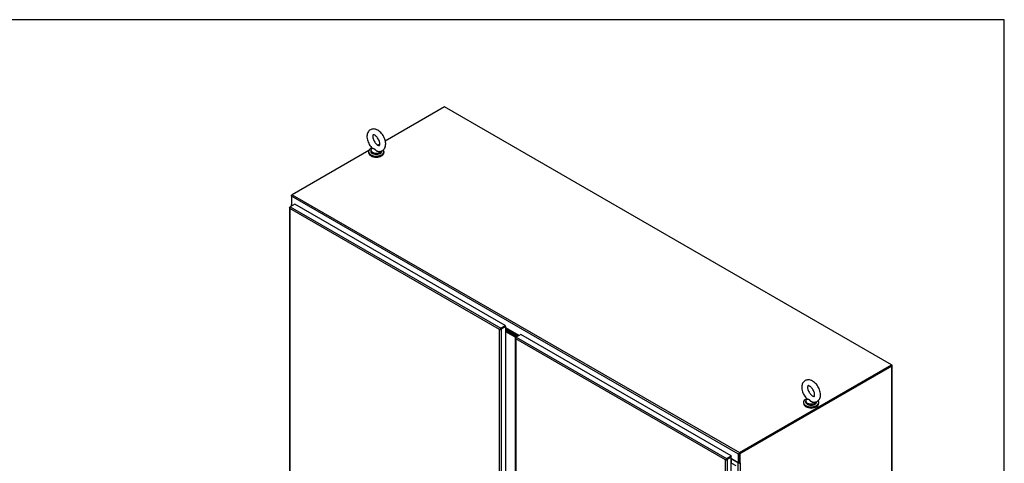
# Model space of a CAD drawing. Header units: inches. Extents: x 2 to 538, y -2 to 358.
# Tile 24 of 24: x 426 to 538, y 308 to 358. Entities that reach past the tile are written whole.
import ezdxf

# ---------------------------------------------------------------- set-up
doc = ezdxf.new("R2010")
doc.units = ezdxf.units.IN
doc.header["$MEASUREMENT"] = 0
for name, color, linetype in [('COM54746-68', 7, 'Continuous'), ('COM70098', 7, 'Continuous'), ('COM70110-4', 7, 'Continuous'), ('COM71189-4', 7, 'Continuous'), ('COM71195-4', 7, 'Continuous'), ('COM71196-4', 7, 'Continuous'), ('Default', 7, 'Continuous'), ('GSK86006', 7, 'Continuous'), ('SCS86414', 7, 'Continuous'), ('WAF25377', 7, 'Continuous'), ('WAM254785', 7, 'Continuous')]:
    doc.layers.add(name, color=color, linetype=linetype)

# ---------------------------------------------------------------- blocks, each defined once
blk = doc.blocks.new('SE5')
at = {"layer": 'COM54746-68', "color": 7, "linetype": 'Continuous'}
for p, q in [((506.79, 307.63), (506.83, 307.65)), ((506.83, 307.65), (507.34, 307.36))]:
    blk.add_line(p, q, dxfattribs=at)
at = {"layer": 'COM70098', "color": 7, "linetype": 'Continuous'}
for p, q in [((482.53, 322.06), (481.19, 322.84)), ((482.47, 322.02), (481.19, 322.76)), ((482.38, 321.97), (481.19, 322.66)), ((482.31, 321.93), (481.19, 322.58))]:
    blk.add_line(p, q, dxfattribs=at)
at = {"layer": 'COM70110-4', "color": 7, "linetype": 'Continuous'}
for p, q in [((474.21, 348.16), (467.49, 344.28)), ((525.03, 318.82), (474.21, 348.16)), ((466.87, 343.93), (466.66, 343.81)), ((465.63, 343.21), (456.92, 338.18)), ((507.64, 308.66), (456.82, 338)), ((456.82, 338), (456.82, 337.02)), ((456.92, 338.18), (507.74, 308.84)), ((456.96, 336.94), (456.82, 337.02)), ((480.94, 323.11), (480.94, 323.11)), ((481.01, 323.15), (481.01, 323.15)), ((482.71, 322.17), (481.19, 323.04)), ((481.19, 322.97), (482.64, 322.13)), ((481.19, 322.95), (482.63, 322.12)), ((481.19, 322.87), (482.56, 322.08)), ((507.74, 308.84), (525.03, 318.82)), ((507.74, 308.76), (525.03, 318.74)), ((525.03, 318.74), (525.03, 318.82)), ((506.62, 308.28), (506.62, 308.28)), ((506.69, 308.32), (506.69, 308.32)), ((506.79, 308.17), (507.64, 307.68)), ((507.64, 307.68), (507.64, 308.66)), ((507.71, 307.72), (507.64, 307.68)), ((507.71, 307.72), (507.71, 308.7))]:
    blk.add_line(p, q, dxfattribs=at)
for centre, major_axis, start_param, end_param in [((456.92, 338.06), (0.071, 0.124), 0.785398, 2.356194), ((507.74, 308.72), (-0.071, -0.124), 3.926991, 5.497787)]:
    blk.add_ellipse(centre, major_axis=major_axis, ratio=0.57735, start_param=start_param, end_param=end_param, dxfattribs=at)
at = {"layer": 'COM71189-4', "color": 7, "linetype": 'Continuous'}
for p, q in [((456.82, 338.12), (456.92, 338.18)), ((456.85, 338.1), (456.82, 338.12)), ((456.82, 338), (456.82, 338.12)), ((456.81, 337.04), (456.81, 336.86)), ((456.85, 336.98), (456.85, 336.88)), ((456.93, 336.93), (456.85, 336.98)), ((525, 318.72), (507.71, 308.74)), ((525.06, 318.68), (507.78, 308.7)), ((525.03, 318.82), (525.06, 318.8)), ((525.06, 259.95), (525.06, 318.68)), ((525.11, 260.01), (525.11, 318.74)), ((507.61, 307.68), (506.84, 308.12)), ((506.84, 307.65), (506.84, 308.12)), ((507.71, 308.74), (507.71, 307.72)), ((507.71, 308.74), (507.78, 308.7)), ((507.71, 307.72), (507.78, 307.68)), ((507.78, 308.7), (507.78, 307.68)), ((507.81, 307.7), (507.78, 307.68)), ((507.79, 307.69), (507.81, 307.68)), ((507.81, 307.68), (507.81, 307.7)), ((507.61, 251.03), (507.61, 307.68)), ((507.81, 307.68), (507.81, 251.03))]:
    blk.add_line(p, q, dxfattribs=at)
for centre, major_axis, start_param, end_param in [((456.95, 337.04), (0.143, 0), 2.806736, 3.926991), ((524.96, 318.74), (-0.143, 0), 2.356194, 3.926991), ((506.8, 308.1), (0.048, 0), 0.785398, 1.748507), ((507.71, 307.73), (-0.048, 0), 1.169795, 1.971798), ((507.71, 307.73), (-0.143, 0), 0.785398, 2.356194)]:
    blk.add_ellipse(centre, major_axis=major_axis, ratio=0.57735, start_param=start_param, end_param=end_param, dxfattribs=at)
at = {"layer": 'COM71195-4', "color": 7, "linetype": 'Continuous'}
for p, q in [((456.63, 336.76), (456.7, 336.8)), ((457.22, 337.1), (456.7, 336.8)), ((456.7, 336.8), (480.61, 322.99)), ((481.12, 323.29), (457.22, 337.1)), ((456.59, 336.7), (456.59, 279.22)), ((456.62, 336.69), (456.59, 336.69)), ((480.47, 322.84), (456.63, 336.6)), ((456.63, 336.6), (456.63, 279.2)), ((456.63, 336.6), (456.63, 336.6)), ((456.63, 336.6), (456.63, 336.6)), ((456.63, 336.6), (456.63, 336.6)), ((456.63, 336.6), (456.63, 336.6)), ((456.63, 336.6), (456.63, 336.6)), ((480.56, 322.89), (480.47, 322.84)), ((480.49, 322.85), (480.47, 322.84)), ((480.47, 322.84), (480.49, 322.85)), ((480.47, 265.44), (480.47, 322.84)), ((480.47, 322.84), (480.47, 322.84)), ((480.47, 322.84), (480.47, 322.84)), ((480.47, 322.84), (480.47, 322.84)), ((480.47, 322.84), (480.47, 322.84)), ((480.52, 322.86), (480.56, 322.89)), ((480.56, 322.89), (480.53, 322.9)), ((480.56, 322.89), (480.55, 322.85)), ((480.56, 322.89), (480.61, 322.92)), ((480.61, 322.92), (480.56, 322.89)), ((480.61, 322.99), (481.12, 323.29)), ((481.12, 323.21), (480.61, 322.92)), ((480.61, 322.92), (481.12, 323.21)), ((480.61, 322.92), (480.61, 322.92)), ((480.61, 322.92), (480.61, 322.92)), ((480.61, 322.92), (480.61, 322.92)), ((480.61, 322.92), (480.61, 322.92)), ((481.19, 323.18), (480.67, 322.88)), ((480.67, 322.88), (480.67, 265.4)), ((481.12, 323.29), (481.12, 323.21)), ((481.19, 323.18), (481.12, 323.21)), ((481.19, 265.7), (481.19, 323.18))]:
    blk.add_line(p, q, dxfattribs=at)
for centre, radius, start, end in [((456.76, 336.71), 0.169, 188.668, 221.4311), ((456.88, 336.68), 0.26, 175.7057, 198.6064), ((480.7, 322.7), 0.268, 130.2492, 148.191), ((480.46, 323.11), 0.268, 271.809, 289.7508)]:
    blk.add_arc(centre, radius, start, end, dxfattribs=at)
for centre, major_axis, start_param, end_param in [((456.7, 336.68), (0.072, 0.124), 0.785398, 1.701633), ((456.73, 336.7), (0.143, 0), 2.356194, 3.27243), ((480.61, 322.88), (0.071, 0.124), 0.785398, 1.701633), ((480.57, 322.94), (0.143, 0), 4.581552, 5.497787)]:
    blk.add_ellipse(centre, major_axis=major_axis, ratio=0.57735, start_param=start_param, end_param=end_param, dxfattribs=at)
at = {"layer": 'COM71196-4', "color": 7, "linetype": 'Continuous'}
for p, q in [((482.89, 322.27), (482.38, 321.97)), ((506.8, 308.47), (482.89, 322.27)), ((482.3, 321.87), (482.27, 321.86)), ((482.27, 321.87), (482.27, 291.61)), ((482.31, 321.93), (482.38, 321.97)), ((482.31, 321.78), (482.31, 291.66)), ((506.15, 308.01), (482.31, 321.78)), ((482.31, 321.78), (482.31, 321.78)), ((482.31, 321.78), (482.31, 321.78)), ((482.31, 321.78), (482.31, 321.78)), ((482.31, 321.78), (482.31, 321.78)), ((482.31, 321.78), (482.31, 321.78)), ((482.38, 321.97), (506.28, 308.17)), ((506.15, 308.01), (506.24, 308.07)), ((506.24, 308.07), (506.15, 308.01)), ((506.16, 308.02), (506.15, 308.01)), ((506.15, 250.61), (506.15, 308.01)), ((506.15, 308.01), (506.15, 308.01)), ((506.15, 308.01), (506.15, 308.01)), ((506.15, 308.01), (506.15, 308.01)), ((506.15, 308.01), (506.15, 308.01)), ((506.24, 308.07), (506.2, 308.08)), ((506.24, 308.07), (506.23, 308.03)), ((506.24, 308.07), (506.28, 308.09)), ((506.28, 308.09), (506.24, 308.07)), ((506.28, 308.17), (506.8, 308.47)), ((506.28, 308.09), (506.8, 308.39)), ((506.73, 308.35), (506.28, 308.09)), ((506.28, 308.09), (506.28, 308.09)), ((506.28, 308.09), (506.28, 308.09)), ((506.28, 308.09), (506.28, 308.09)), ((506.28, 308.09), (506.28, 308.09)), ((506.79, 308.31), (506.35, 308.05)), ((506.35, 308.05), (506.35, 250.57)), ((506.79, 308.31), (506.73, 308.35)), ((506.79, 250.83), (506.79, 308.31)), ((506.8, 308.47), (506.8, 308.39))]:
    blk.add_line(p, q, dxfattribs=at)
for centre, radius, start, end in [((482.44, 321.89), 0.169, 188.668, 221.4311), ((482.56, 321.86), 0.26, 175.7057, 198.6064), ((506.38, 307.87), 0.268, 130.2492, 148.191), ((506.14, 308.28), 0.268, 271.809, 289.7508)]:
    blk.add_arc(centre, radius, start, end, dxfattribs=at)
for centre, major_axis, start_param, end_param in [((482.41, 321.87), (0.143, 0), 2.356194, 3.27243), ((482.38, 321.85), (0.072, 0.124), 0.785398, 1.701633), ((506.28, 308.05), (0.071, 0.124), 0.785398, 1.701633), ((506.25, 308.11), (0.143, 0), 4.581552, 5.497787)]:
    blk.add_ellipse(centre, major_axis=major_axis, ratio=0.57735, start_param=start_param, end_param=end_param, dxfattribs=at)
at = {"layer": 'GSK86006', "color": 7, "linetype": 'Continuous'}
for p, q in [((482.47, 322.02), (481.19, 322.76)), ((482.38, 321.97), (481.19, 322.66))]:
    blk.add_line(p, q, dxfattribs=at)
at = {"layer": 'SCS86414', "color": 7, "linetype": 'Continuous'}
for p, q in [((465.85, 343.22), (465.85, 343.12)), ((466, 343.48), (465.98, 343.46)), ((467.1, 343.12), (467.1, 343.17)), ((515.26, 314.7), (515.26, 314.6)), ((515.41, 314.95), (515.39, 314.93)), ((516.51, 314.6), (516.51, 314.64))]:
    blk.add_line(p, q, dxfattribs=at)
for centre, major_axis, start_param, end_param in [((466.47, 343.25), (0.611, 0), 2.514731, 3.245398), ((466.47, 343.22), (-0.625, 0), 0, 2.970827), ((466.47, 343.12), (-0.625, 0), 0, 3.141593), ((466.47, 343.25), (0.611, 0), 3.245398, 5.967842), ((515.88, 314.73), (0.611, 0), 2.514731, 3.245398), ((515.88, 314.7), (-0.625, 0), 0, 2.970827), ((515.88, 314.6), (-0.625, 0), 0, 3.141593), ((515.88, 314.73), (0.611, 0), 3.245398, 5.967842)]:
    blk.add_ellipse(centre, major_axis=major_axis, ratio=0.57735, start_param=start_param, end_param=end_param, dxfattribs=at)
for points, knots in [([(467.54, 343.95), (467.54, 344), (467.53, 344.13), (467.48, 344.37), (467.39, 344.64), (467.25, 344.91), (467.07, 345.15), (466.87, 345.35), (466.64, 345.51), (466.41, 345.62), (466.19, 345.66), (465.98, 345.64), (465.79, 345.57), (465.63, 345.44), (465.51, 345.27), (465.43, 345.06), (465.4, 344.83), (465.42, 344.57), (465.49, 344.3), (465.6, 344.03), (465.75, 343.77), (465.89, 343.58), (465.98, 343.5), (466.01, 343.48)], [0, 0, 0, 0, 0.029192, 0.081861, 0.134339, 0.186661, 0.239116, 0.29204, 0.345892, 0.400989, 0.448017, 0.49244, 0.535657, 0.581301, 0.625845, 0.671421, 0.719802, 0.771031, 0.823548, 0.875973, 0.928293, 0.980855, 1, 1, 1, 1]), ([(466.88, 343.95), (466.88, 343.92), (466.87, 343.86), (466.85, 343.79), (466.83, 343.76), (466.83, 343.76), (466.81, 343.76), (466.73, 343.77), (466.62, 343.82), (466.48, 343.93), (466.35, 344.07), (466.23, 344.25), (466.14, 344.45), (466.09, 344.64), (466.07, 344.8), (466.08, 344.92), (466.11, 344.98), (466.12, 344.98), (466.13, 344.99), (466.19, 344.99), (466.3, 344.95), (466.43, 344.85), (466.56, 344.72), (466.69, 344.55), (466.79, 344.36), (466.85, 344.17), (466.87, 344.03), (466.88, 343.97), (466.88, 343.95)], [0, 0, 0, 0, 0.020294, 0.058583, 0.097842, 0.141644, 0.181264, 0.218067, 0.25703, 0.296147, 0.336264, 0.377283, 0.418656, 0.459655, 0.499653, 0.538468, 0.577082, 0.617671, 0.668359, 0.705748, 0.745371, 0.784402, 0.82419, 0.864991, 0.906323, 0.947521, 0.98786, 1, 1, 1, 1]), ([(466.73, 343.11), (466.76, 343.1), (466.84, 343.09), (467.02, 343.12), (467.21, 343.21), (467.36, 343.35), (467.47, 343.53), (467.53, 343.74), (467.54, 343.87), (467.54, 343.95)], [0, 0, 0, 0, 0.061983, 0.214753, 0.380211, 0.537074, 0.691628, 0.851919, 1, 1, 1, 1]), ([(466.88, 343.11), (466.88, 343.1), (466.88, 343.1), (466.83, 343.07), (466.77, 343.06), (466.68, 343.07), (466.65, 343.08), (466.59, 343.1), (466.56, 343.11), (466.48, 343.16), (466.43, 343.21), (466.36, 343.27), (466.34, 343.3), (466.29, 343.34), (466.27, 343.36), (466.23, 343.39), (466.2, 343.4), (466.16, 343.41), (466.14, 343.41), (466.08, 343.42), (466.05, 343.42), (466, 343.43), (465.99, 343.44), (466, 343.46)], [0.5586791, 0.5586791, 0.5586791, 0.5586791, 0.5625, 0.5625, 0.625, 0.625, 0.65625, 0.65625, 0.6875, 0.6875, 0.75, 0.75, 0.78125, 0.78125, 0.8125, 0.8125, 0.84375, 0.84375, 0.875, 0.875, 0.9375, 0.9375, 1, 1, 1, 1]), ([(466.01, 343.47), (466.01, 343.47), (466.02, 343.47), (466.05, 343.45), (466.08, 343.45), (466.14, 343.44), (466.16, 343.43), (466.2, 343.42), (466.22, 343.41), (466.29, 343.37), (466.34, 343.33), (466.43, 343.24), (466.48, 343.2), (466.59, 343.14), (466.65, 343.11), (466.71, 343.1), (466.72, 343.1), (466.73, 343.1)], [0.0413488, 0.0413488, 0.0413488, 0.0413488, 0.0625, 0.0625, 0.125, 0.125, 0.15625, 0.15625, 0.1875, 0.1875, 0.25, 0.25, 0.3125, 0.3125, 0.375, 0.375, 0.3803762, 0.3803762, 0.3803762, 0.3803762]), ([(516.95, 315.42), (516.94, 315.48), (516.94, 315.61), (516.89, 315.85), (516.79, 316.12), (516.65, 316.38), (516.48, 316.62), (516.28, 316.83), (516.05, 316.99), (515.82, 317.09), (515.59, 317.13), (515.39, 317.11), (515.2, 317.04), (515.03, 316.91), (514.91, 316.74), (514.84, 316.54), (514.81, 316.31), (514.83, 316.05), (514.9, 315.77), (515.01, 315.5), (515.16, 315.25), (515.3, 315.06), (515.39, 314.98), (515.42, 314.95)], [0, 0, 0, 0, 0.029192, 0.081861, 0.134339, 0.186661, 0.239116, 0.29204, 0.345892, 0.400989, 0.448017, 0.49244, 0.535657, 0.581301, 0.625845, 0.671421, 0.719802, 0.771031, 0.823548, 0.875973, 0.928293, 0.980855, 1, 1, 1, 1]), ([(516.28, 315.42), (516.28, 315.4), (516.28, 315.34), (516.26, 315.26), (516.24, 315.24), (516.24, 315.24), (516.21, 315.23), (516.14, 315.24), (516.02, 315.3), (515.89, 315.4), (515.76, 315.55), (515.64, 315.73), (515.55, 315.92), (515.49, 316.11), (515.48, 316.27), (515.49, 316.39), (515.52, 316.45), (515.53, 316.46), (515.53, 316.46), (515.6, 316.46), (515.7, 316.42), (515.83, 316.33), (515.97, 316.19), (516.09, 316.02), (516.19, 315.83), (516.26, 315.64), (516.28, 315.5), (516.28, 315.44), (516.28, 315.42)], [0, 0, 0, 0, 0.020294, 0.058583, 0.097842, 0.141644, 0.181264, 0.218067, 0.25703, 0.296147, 0.336264, 0.377283, 0.418656, 0.459655, 0.499653, 0.538468, 0.577082, 0.617671, 0.668359, 0.705748, 0.745371, 0.784402, 0.82419, 0.864991, 0.906323, 0.947521, 0.98786, 1, 1, 1, 1]), ([(516.29, 314.58), (516.29, 314.58), (516.29, 314.58), (516.24, 314.55), (516.18, 314.53), (516.09, 314.54), (516.06, 314.55), (516, 314.57), (515.97, 314.59), (515.88, 314.64), (515.83, 314.68), (515.77, 314.75), (515.74, 314.77), (515.7, 314.81), (515.68, 314.84), (515.63, 314.87), (515.61, 314.88), (515.57, 314.89), (515.54, 314.89), (515.49, 314.89), (515.45, 314.89), (515.41, 314.91), (515.4, 314.92), (515.41, 314.94)], [0.5586791, 0.5586791, 0.5586791, 0.5586791, 0.5625, 0.5625, 0.625, 0.625, 0.65625, 0.65625, 0.6875, 0.6875, 0.75, 0.75, 0.78125, 0.78125, 0.8125, 0.8125, 0.84375, 0.84375, 0.875, 0.875, 0.9375, 0.9375, 1, 1, 1, 1]), ([(515.41, 314.95), (515.42, 314.94), (515.42, 314.94), (515.45, 314.93), (515.49, 314.92), (515.54, 314.91), (515.57, 314.91), (515.61, 314.9), (515.63, 314.89), (515.7, 314.84), (515.74, 314.8), (515.83, 314.72), (515.88, 314.68), (515.99, 314.61), (516.06, 314.59), (516.12, 314.58), (516.13, 314.57), (516.13, 314.57)], [0.0413488, 0.0413488, 0.0413488, 0.0413488, 0.0625, 0.0625, 0.125, 0.125, 0.15625, 0.15625, 0.1875, 0.1875, 0.25, 0.25, 0.3125, 0.3125, 0.375, 0.375, 0.3803762, 0.3803762, 0.3803762, 0.3803762]), ([(516.13, 314.58), (516.16, 314.58), (516.25, 314.56), (516.42, 314.59), (516.61, 314.68), (516.77, 314.83), (516.88, 315.01), (516.94, 315.21), (516.94, 315.35), (516.95, 315.42)], [0, 0, 0, 0, 0.061983, 0.214753, 0.380211, 0.537074, 0.691628, 0.851919, 1, 1, 1, 1])]:
    blk.add_open_spline(points, degree=3, knots=knots, dxfattribs=at)
at = {"layer": 'WAF25377', "color": 7, "linetype": 'Continuous'}
for p, q in [((465.6, 343.08), (465.6, 342.98)), ((467.35, 342.98), (467.35, 343.08)), ((515.01, 314.55), (515.01, 314.46)), ((516.76, 314.46), (516.76, 314.55))]:
    blk.add_line(p, q, dxfattribs=at)
for centre, start_param, end_param in [((466.47, 343.08), 5.310516, 6.283185), ((466.47, 343.08), 0, 3.560626), ((466.47, 342.98), 0, 3.141593), ((515.88, 314.55), 5.300052, 6.283185), ((515.88, 314.55), 0, 3.560626), ((515.88, 314.46), 0, 3.141593)]:
    blk.add_ellipse(centre, major_axis=(-0.875, 0), ratio=0.57735, start_param=start_param, end_param=end_param, dxfattribs=at)
at = {"layer": 'WAM254785', "color": 7, "linetype": 'Continuous'}
for centre in [(466.47, 342.88), (515.88, 314.35)]:
    blk.add_ellipse(centre, major_axis=(0.75, 0), ratio=0.57735, start_param=3.846786, end_param=5.577992, dxfattribs=at)
blk = doc.blocks.new('BORDER')
at = {"layer": 'Default', "color": 7, "linetype": 'Continuous'}
for p, q in [((0, 27.86), (-41.86, 27.86)), ((0, 0), (0, 27.86))]:
    blk.add_line(p, q, dxfattribs=at)

msp = doc.modelspace()

# ---------------------------------------------------------------- block references
at = {"layer": 'Default', "color": 7, "xscale": 12.8, "yscale": 12.8, "zscale": 12.8}
msp.add_blockref('BORDER', (537.834, 1.476), dxfattribs=at)
at = {"layer": 'Default'}
msp.add_blockref('SE5', (0, 0), dxfattribs=at)

doc.saveas('drawing.dxf')
